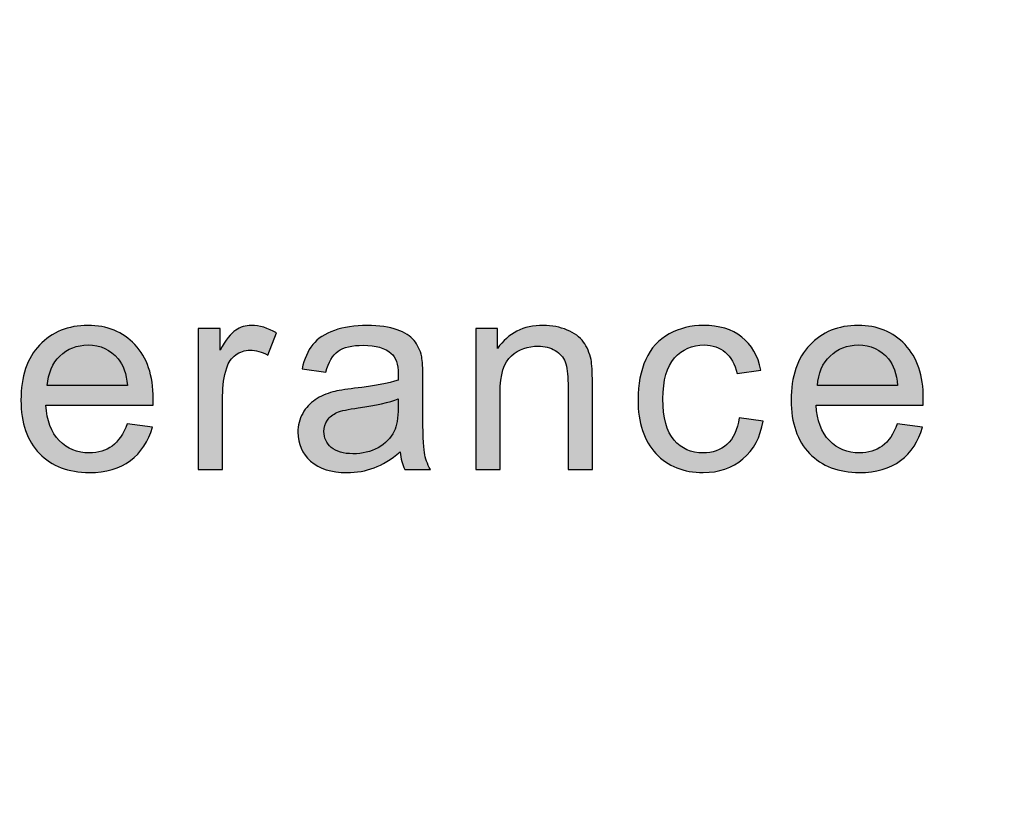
# Model space of a CAD drawing. Header units: millimetres. Extents: x -296 to 295, y -209 to 209.
# Tile 92 of 123: x 136 to 145, y -157 to -150. Entities that reach past the tile are written whole.
import ezdxf

# ---------------------------------------------------------------- set-up
doc = ezdxf.new("R2010")
doc.units = ezdxf.units.MM
doc.header["$MEASUREMENT"] = 0
doc.layers.add('layer 1', color=7, linetype='Continuous')

msp = doc.modelspace()

# ---------------------------------------------------------------- hatches: boundary and pattern name
at = {"layer": 'layer 1'}
h = msp.add_hatch(color=250, dxfattribs=at)
edge = h.paths.add_edge_path()
edge.add_spline(control_points=[(137.327, -153.7432), (137.327, -153.7432), (137.5549, -153.7727), (137.5549, -153.7727), (137.5194, -153.9025), (137.4531, -154.0037), (137.3561, -154.0753), (137.2593, -154.147), (137.1357, -154.183), (136.9851, -154.183), (136.7956, -154.183), (136.6452, -154.1257), (136.5342, -154.011), (136.4232, -153.8968), (136.3677, -153.7358), (136.3677, -153.529), (136.3677, -153.3153), (136.4236, -153.149), (136.5359, -153.0311), (136.6482, -152.9127), (136.7939, -152.8537), (136.973, -152.8537), (137.1462, -152.8537), (137.2877, -152.9115), (137.3975, -153.0274), (137.5073, -153.1433), (137.5624, -153.3063), (137.5624, -153.5163), (137.5624, -153.529), (137.5619, -153.5483), (137.5611, -153.5737), (137.5611, -153.5737), (136.5931, -153.5737), (136.5931, -153.5737), (136.6014, -153.7133), (136.6416, -153.8206), (136.7141, -153.8947), (136.7864, -153.9689), (136.8769, -154.0061), (136.9851, -154.0061), (137.0656, -154.0061), (137.1345, -153.9852), (137.1913, -153.9435), (137.2485, -153.9017), (137.2935, -153.8349), (137.327, -153.7432)], knot_values=[0, 0, 0, 0, 0.066667, 0.066667, 0.066667, 0.133333, 0.133333, 0.133333, 0.2, 0.2, 0.2, 0.266667, 0.266667, 0.266667, 0.333333, 0.333333, 0.333333, 0.4, 0.4, 0.4, 0.466667, 0.466667, 0.466667, 0.533333, 0.533333, 0.533333, 0.6, 0.6, 0.6, 0.666667, 0.666667, 0.666667, 0.733333, 0.733333, 0.733333, 0.8, 0.8, 0.8, 0.866667, 0.866667, 0.866667, 0.933333, 0.933333, 0.933333, 1, 1, 1, 1], degree=3, periodic=1)
h = msp.add_hatch(color=250, dxfattribs=at)
edge = h.paths.add_edge_path()
edge.add_spline(control_points=[(137.97, -154.156), (137.97, -154.156), (137.97, -152.8808), (137.97, -152.8808), (137.97, -152.8808), (138.1679, -152.8808), (138.1679, -152.8808), (138.1679, -152.8808), (138.1679, -153.0761), (138.1679, -153.0761), (138.2184, -152.9856), (138.2651, -152.9258), (138.3081, -152.8971), (138.3511, -152.8681), (138.3983, -152.8537), (138.4496, -152.8537), (138.5239, -152.8537), (138.5996, -152.8767), (138.6763, -152.9221), (138.6763, -152.9221), (138.5978, -153.1216), (138.5978, -153.1216), (138.5444, -153.0921), (138.491, -153.0773), (138.4376, -153.0773), (138.3896, -153.0773), (138.3466, -153.0917), (138.3085, -153.1199), (138.2706, -153.1482), (138.2434, -153.1875), (138.2272, -153.2379), (138.2025, -153.3144), (138.1904, -153.3984), (138.1904, -153.4897), (138.1904, -153.4897), (138.1904, -154.156), (138.1904, -154.156), (138.1904, -154.156), (137.97, -154.156), (137.97, -154.156)], knot_values=[0, 0, 0, 0, 0.076923, 0.076923, 0.076923, 0.153846, 0.153846, 0.153846, 0.230769, 0.230769, 0.230769, 0.307692, 0.307692, 0.307692, 0.384615, 0.384615, 0.384615, 0.461538, 0.461538, 0.461538, 0.538462, 0.538462, 0.538462, 0.615385, 0.615385, 0.615385, 0.692308, 0.692308, 0.692308, 0.769231, 0.769231, 0.769231, 0.846154, 0.846154, 0.846154, 0.923077, 0.923077, 0.923077, 1, 1, 1, 1], degree=3, periodic=1)
h = msp.add_hatch(color=250, dxfattribs=at)
edge = h.paths.add_edge_path()
edge.add_spline(control_points=[(139.7948, -153.9963), (139.713, -154.0647), (139.6341, -154.1126), (139.5585, -154.1408), (139.4829, -154.1691), (139.402, -154.183), (139.3152, -154.183), (139.1723, -154.183), (139.0626, -154.149), (138.9858, -154.0806), (138.9089, -154.0127), (138.8706, -153.9254), (138.8706, -153.8194), (138.8706, -153.7571), (138.8852, -153.7002), (138.9139, -153.6486), (138.9432, -153.597), (138.9812, -153.5561), (139.0279, -153.5249), (139.0751, -153.4938), (139.1277, -153.4701), (139.1866, -153.4541), (139.2299, -153.443), (139.2955, -153.4324), (139.3827, -153.4217), (139.5606, -153.4013), (139.6921, -153.3763), (139.776, -153.3476), (139.7768, -153.3181), (139.7772, -153.2993), (139.7772, -153.2915), (139.7772, -153.2039), (139.7563, -153.142), (139.7146, -153.106), (139.6583, -153.0573), (139.5744, -153.0331), (139.4634, -153.0331), (139.3594, -153.0331), (139.2825, -153.0511), (139.2333, -153.0868), (139.1837, -153.1224), (139.1474, -153.1854), (139.1235, -153.2764), (139.1235, -153.2764), (138.9081, -153.2469), (138.9081, -153.2469), (138.9278, -153.1564), (138.9599, -153.0831), (139.005, -153.0274), (139.05, -152.9717), (139.1152, -152.9291), (139.2004, -152.8988), (139.2851, -152.8689), (139.3841, -152.8537), (139.4959, -152.8537), (139.6069, -152.8537), (139.6975, -152.8664), (139.7672, -152.8922), (139.8366, -152.918), (139.8878, -152.95), (139.9205, -152.9889), (139.953, -153.0278), (139.976, -153.0769), (139.9894, -153.1363), (139.9964, -153.1732), (140.0002, -153.2395), (140.0002, -153.3349), (140.0002, -153.3349), (140.0002, -153.6216), (140.0002, -153.6216), (140.0002, -153.8218), (140.0048, -153.9484), (140.0139, -154.002), (140.0227, -154.0557), (140.041, -154.1069), (140.0678, -154.156), (140.0678, -154.156), (139.8374, -154.156), (139.8374, -154.156), (139.8153, -154.1105), (139.8011, -154.0573), (139.7948, -153.9963)], knot_values=[0, 0, 0, 0, 0.037037, 0.037037, 0.037037, 0.074074, 0.074074, 0.074074, 0.111111, 0.111111, 0.111111, 0.148148, 0.148148, 0.148148, 0.185185, 0.185185, 0.185185, 0.222222, 0.222222, 0.222222, 0.259259, 0.259259, 0.259259, 0.296296, 0.296296, 0.296296, 0.333333, 0.333333, 0.333333, 0.37037, 0.37037, 0.37037, 0.407407, 0.407407, 0.407407, 0.444444, 0.444444, 0.444444, 0.481481, 0.481481, 0.481481, 0.518519, 0.518519, 0.518519, 0.555556, 0.555556, 0.555556, 0.592593, 0.592593, 0.592593, 0.62963, 0.62963, 0.62963, 0.666667, 0.666667, 0.666667, 0.703704, 0.703704, 0.703704, 0.740741, 0.740741, 0.740741, 0.777778, 0.777778, 0.777778, 0.814815, 0.814815, 0.814815, 0.851852, 0.851852, 0.851852, 0.888889, 0.888889, 0.888889, 0.925926, 0.925926, 0.925926, 0.962963, 0.962963, 0.962963, 1, 1, 1, 1], degree=3, periodic=1)
h = msp.add_hatch(color=250, dxfattribs=at)
edge = h.paths.add_edge_path()
edge.add_spline(control_points=[(140.4779, -154.156), (140.4779, -154.156), (140.4779, -152.8808), (140.4779, -152.8808), (140.4779, -152.8808), (140.6758, -152.8808), (140.6758, -152.8808), (140.6758, -152.8808), (140.6758, -153.0618), (140.6758, -153.0618), (140.7709, -152.9229), (140.9087, -152.8537), (141.0886, -152.8537), (141.1671, -152.8537), (141.2389, -152.8677), (141.3044, -152.8951), (141.37, -152.9225), (141.4192, -152.959), (141.4518, -153.0036), (141.4844, -153.0483), (141.5073, -153.1015), (141.5202, -153.1629), (141.5282, -153.2031), (141.5324, -153.2731), (141.5324, -153.373), (141.5324, -153.373), (141.5324, -154.156), (141.5324, -154.156), (141.5324, -154.156), (141.312, -154.156), (141.312, -154.156), (141.312, -154.156), (141.312, -153.3812), (141.312, -153.3812), (141.312, -153.2931), (141.3036, -153.2272), (141.2865, -153.1838), (141.2694, -153.1404), (141.2389, -153.1056), (141.1955, -153.0794), (141.1521, -153.0536), (141.1008, -153.0405), (141.0423, -153.0405), (140.9488, -153.0405), (140.8683, -153.0696), (140.8002, -153.1281), (140.7322, -153.1863), (140.6983, -153.2972), (140.6983, -153.4602), (140.6983, -153.4602), (140.6983, -154.156), (140.6983, -154.156), (140.6983, -154.156), (140.4779, -154.156), (140.4779, -154.156)], knot_values=[0, 0, 0, 0, 0.055556, 0.055556, 0.055556, 0.111111, 0.111111, 0.111111, 0.166667, 0.166667, 0.166667, 0.222222, 0.222222, 0.222222, 0.277778, 0.277778, 0.277778, 0.333333, 0.333333, 0.333333, 0.388889, 0.388889, 0.388889, 0.444444, 0.444444, 0.444444, 0.5, 0.5, 0.5, 0.555556, 0.555556, 0.555556, 0.611111, 0.611111, 0.611111, 0.666667, 0.666667, 0.666667, 0.722222, 0.722222, 0.722222, 0.777778, 0.777778, 0.777778, 0.833333, 0.833333, 0.833333, 0.888889, 0.888889, 0.888889, 0.944444, 0.944444, 0.944444, 1, 1, 1, 1], degree=3, periodic=1)
h = msp.add_hatch(color=250, dxfattribs=at)
edge = h.paths.add_edge_path()
edge.add_spline(control_points=[(142.8592, -153.6892), (142.8592, -153.6892), (143.0746, -153.7186), (143.0746, -153.7186), (143.0508, -153.864), (142.9907, -153.9775), (142.8934, -154.0598), (142.7962, -154.1421), (142.6764, -154.183), (142.5348, -154.183), (142.3575, -154.183), (142.2146, -154.1261), (142.107, -154.0123), (141.9988, -153.8984), (141.945, -153.7354), (141.945, -153.5233), (141.945, -153.3857), (141.9684, -153.2657), (142.0147, -153.1625), (142.061, -153.0597), (142.1316, -152.9823), (142.2268, -152.9311), (142.3216, -152.8795), (142.4246, -152.8537), (142.5366, -152.8537), (142.6772, -152.8537), (142.7928, -152.8885), (142.8821, -152.9586), (142.9719, -153.0286), (143.0295, -153.1281), (143.0546, -153.2567), (143.0546, -153.2567), (142.8417, -153.2886), (142.8417, -153.2886), (142.8213, -153.2031), (142.7853, -153.1388), (142.7332, -153.0954), (142.6814, -153.0524), (142.6187, -153.0306), (142.5453, -153.0306), (142.4342, -153.0306), (142.3441, -153.0696), (142.2744, -153.1474), (142.2051, -153.2256), (142.1704, -153.3484), (142.1704, -153.5172), (142.1704, -153.6883), (142.2038, -153.8124), (142.2706, -153.8898), (142.3378, -153.9672), (142.425, -154.0061), (142.5324, -154.0061), (142.6192, -154.0061), (142.6914, -153.9803), (142.749, -153.9283), (142.807, -153.8767), (142.8438, -153.7969), (142.8592, -153.6892)], knot_values=[0, 0, 0, 0, 0.052632, 0.052632, 0.052632, 0.105263, 0.105263, 0.105263, 0.157895, 0.157895, 0.157895, 0.210526, 0.210526, 0.210526, 0.263158, 0.263158, 0.263158, 0.315789, 0.315789, 0.315789, 0.368421, 0.368421, 0.368421, 0.421053, 0.421053, 0.421053, 0.473684, 0.473684, 0.473684, 0.526316, 0.526316, 0.526316, 0.578947, 0.578947, 0.578947, 0.631579, 0.631579, 0.631579, 0.684211, 0.684211, 0.684211, 0.736842, 0.736842, 0.736842, 0.789474, 0.789474, 0.789474, 0.842105, 0.842105, 0.842105, 0.894737, 0.894737, 0.894737, 0.947368, 0.947368, 0.947368, 1, 1, 1, 1], degree=3, periodic=1)
h = msp.add_hatch(color=250, dxfattribs=at)
edge = h.paths.add_edge_path()
edge.add_spline(control_points=[(144.2883, -153.7432), (144.2883, -153.7432), (144.5163, -153.7727), (144.5163, -153.7727), (144.4808, -153.9025), (144.4144, -154.0037), (144.3175, -154.0753), (144.2207, -154.147), (144.0971, -154.183), (143.9464, -154.183), (143.7569, -154.183), (143.6066, -154.1257), (143.4956, -154.011), (143.3846, -153.8968), (143.329, -153.7358), (143.329, -153.529), (143.329, -153.3153), (143.385, -153.149), (143.4972, -153.0311), (143.6095, -152.9127), (143.7552, -152.8537), (143.9343, -152.8537), (144.1076, -152.8537), (144.2491, -152.9115), (144.3589, -153.0274), (144.4687, -153.1433), (144.5237, -153.3063), (144.5237, -153.5163), (144.5237, -153.529), (144.5233, -153.5483), (144.5225, -153.5737), (144.5225, -153.5737), (143.5545, -153.5737), (143.5545, -153.5737), (143.5628, -153.7133), (143.6029, -153.8206), (143.6755, -153.8947), (143.7478, -153.9689), (143.8383, -154.0061), (143.9464, -154.0061), (144.027, -154.0061), (144.0959, -153.9852), (144.1527, -153.9435), (144.2098, -153.9017), (144.2549, -153.8349), (144.2883, -153.7432)], knot_values=[0, 0, 0, 0, 0.066667, 0.066667, 0.066667, 0.133333, 0.133333, 0.133333, 0.2, 0.2, 0.2, 0.266667, 0.266667, 0.266667, 0.333333, 0.333333, 0.333333, 0.4, 0.4, 0.4, 0.466667, 0.466667, 0.466667, 0.533333, 0.533333, 0.533333, 0.6, 0.6, 0.6, 0.666667, 0.666667, 0.666667, 0.733333, 0.733333, 0.733333, 0.8, 0.8, 0.8, 0.866667, 0.866667, 0.866667, 0.933333, 0.933333, 0.933333, 1, 1, 1, 1], degree=3, periodic=1)
h = msp.add_hatch(color=250, dxfattribs=at)
edge = h.paths.add_edge_path()
edge.add_spline(control_points=[(136.6056, -153.3968), (136.6056, -153.3968), (137.3294, -153.3968), (137.3294, -153.3968), (137.3198, -153.2895), (137.2919, -153.2092), (137.2463, -153.1556), (137.1767, -153.0724), (137.0857, -153.0306), (136.9742, -153.0306), (136.8732, -153.0306), (136.7884, -153.0638), (136.7195, -153.1302), (136.6511, -153.1965), (136.6131, -153.2854), (136.6056, -153.3968)], knot_values=[0, 0, 0, 0, 0.2, 0.2, 0.2, 0.4, 0.4, 0.4, 0.6, 0.6, 0.6, 0.8, 0.8, 0.8, 1, 1, 1, 1], degree=3, periodic=1)
h = msp.add_hatch(color=250, dxfattribs=at)
edge = h.paths.add_edge_path()
edge.add_spline(control_points=[(143.5669, -153.3968), (143.5669, -153.3968), (144.2908, -153.3968), (144.2908, -153.3968), (144.2812, -153.2895), (144.2533, -153.2092), (144.2077, -153.1556), (144.1381, -153.0724), (144.0471, -153.0306), (143.9355, -153.0306), (143.8345, -153.0306), (143.7498, -153.0638), (143.6809, -153.1302), (143.6125, -153.1965), (143.5745, -153.2854), (143.5669, -153.3968)], knot_values=[0, 0, 0, 0, 0.2, 0.2, 0.2, 0.4, 0.4, 0.4, 0.6, 0.6, 0.6, 0.8, 0.8, 0.8, 1, 1, 1, 1], degree=3, periodic=1)
h = msp.add_hatch(color=250, dxfattribs=at)
edge = h.paths.add_edge_path()
edge.add_spline(control_points=[(139.7772, -153.5172), (139.6971, -153.5491), (139.5769, -153.5761), (139.4166, -153.5982), (139.3256, -153.6109), (139.2613, -153.6253), (139.2237, -153.6412), (139.1862, -153.6572), (139.1574, -153.6806), (139.1369, -153.7109), (139.1165, -153.7416), (139.106, -153.7756), (139.106, -153.8132), (139.106, -153.8702), (139.1281, -153.9181), (139.1727, -153.9562), (139.2175, -153.9942), (139.2825, -154.0135), (139.3682, -154.0135), (139.4529, -154.0135), (139.5285, -153.9955), (139.5949, -153.959), (139.6608, -153.923), (139.7096, -153.8734), (139.7405, -153.8108), (139.7643, -153.762), (139.776, -153.6904), (139.776, -153.5958), (139.776, -153.5958), (139.7772, -153.5172), (139.7772, -153.5172)], knot_values=[0, 0, 0, 0, 0.1, 0.1, 0.1, 0.2, 0.2, 0.2, 0.3, 0.3, 0.3, 0.4, 0.4, 0.4, 0.5, 0.5, 0.5, 0.6, 0.6, 0.6, 0.7, 0.7, 0.7, 0.8, 0.8, 0.8, 0.9, 0.9, 0.9, 1, 1, 1, 1], degree=3, periodic=1)

# ---------------------------------------------------------------- linework, layer by layer
at = {"layer": 'layer 1', "color": 1, "lineweight": 0}
msp.add_open_spline([(295.3283, 209.2747), (295.3283, 209.2747), (295.3283, -208.9236), (295.3283, -208.9236), (295.3283, -208.9236), (-296.1944, -208.9236), (-296.1944, -208.9236), (-296.1944, -208.9236), (-296.1944, 209.2747), (-296.1944, 209.2747), (-296.1944, 209.2747), (295.3283, 209.2747), (295.3283, 209.2747)], degree=3, knots=[0, 0, 0, 0, 0.25, 0.25, 0.25, 0.5, 0.5, 0.5, 0.75, 0.75, 0.75, 1, 1, 1, 1], dxfattribs=at)
at = {"layer": 'layer 1', "color": 5, "lineweight": 0}
msp.add_open_spline([(-281.2487, 194.7284), (-281.2487, 194.7284), (-281.2487, -197.0649), (-281.2487, -197.0649), (-281.2487, -197.0649), (283.3586, -197.0649), (283.3586, -197.0649)], degree=3, knots=[0, 0, 0, 0, 0.5, 0.5, 0.5, 1, 1, 1, 1], dxfattribs=at)
at = {"layer": 'layer 1', "color": 250}
for points, knots in [([(137.327, -153.7432), (137.327, -153.7432), (137.5549, -153.7727), (137.5549, -153.7727), (137.5194, -153.9025), (137.4531, -154.0037), (137.3561, -154.0753), (137.2593, -154.147), (137.1357, -154.183), (136.9851, -154.183), (136.7956, -154.183), (136.6452, -154.1257), (136.5342, -154.011), (136.4232, -153.8968), (136.3677, -153.7358), (136.3677, -153.529), (136.3677, -153.3153), (136.4236, -153.149), (136.5359, -153.0311), (136.6482, -152.9127), (136.7939, -152.8537), (136.973, -152.8537), (137.1462, -152.8537), (137.2877, -152.9115), (137.3975, -153.0274), (137.5073, -153.1433), (137.5624, -153.3063), (137.5624, -153.5163), (137.5624, -153.529), (137.5619, -153.5483), (137.5611, -153.5737), (137.5611, -153.5737), (136.5931, -153.5737), (136.5931, -153.5737), (136.6014, -153.7133), (136.6416, -153.8206), (136.7141, -153.8947), (136.7864, -153.9689), (136.8769, -154.0061), (136.9851, -154.0061), (137.0656, -154.0061), (137.1345, -153.9852), (137.1913, -153.9435), (137.2485, -153.9017), (137.2935, -153.8349), (137.327, -153.7432)], [0, 0, 0, 0, 0.066667, 0.066667, 0.066667, 0.133333, 0.133333, 0.133333, 0.2, 0.2, 0.2, 0.266667, 0.266667, 0.266667, 0.333333, 0.333333, 0.333333, 0.4, 0.4, 0.4, 0.466667, 0.466667, 0.466667, 0.533333, 0.533333, 0.533333, 0.6, 0.6, 0.6, 0.666667, 0.666667, 0.666667, 0.733333, 0.733333, 0.733333, 0.8, 0.8, 0.8, 0.866667, 0.866667, 0.866667, 0.933333, 0.933333, 0.933333, 1, 1, 1, 1]), ([(137.97, -154.156), (137.97, -154.156), (137.97, -152.8808), (137.97, -152.8808), (137.97, -152.8808), (138.1679, -152.8808), (138.1679, -152.8808), (138.1679, -152.8808), (138.1679, -153.0761), (138.1679, -153.0761), (138.2184, -152.9856), (138.2651, -152.9258), (138.3081, -152.8971), (138.3511, -152.8681), (138.3983, -152.8537), (138.4496, -152.8537), (138.5239, -152.8537), (138.5996, -152.8767), (138.6763, -152.9221), (138.6763, -152.9221), (138.5978, -153.1216), (138.5978, -153.1216), (138.5444, -153.0921), (138.491, -153.0773), (138.4376, -153.0773), (138.3896, -153.0773), (138.3466, -153.0917), (138.3085, -153.1199), (138.2706, -153.1482), (138.2434, -153.1875), (138.2272, -153.2379), (138.2025, -153.3144), (138.1904, -153.3984), (138.1904, -153.4897), (138.1904, -153.4897), (138.1904, -154.156), (138.1904, -154.156), (138.1904, -154.156), (137.97, -154.156), (137.97, -154.156)], [0, 0, 0, 0, 0.076923, 0.076923, 0.076923, 0.153846, 0.153846, 0.153846, 0.230769, 0.230769, 0.230769, 0.307692, 0.307692, 0.307692, 0.384615, 0.384615, 0.384615, 0.461538, 0.461538, 0.461538, 0.538462, 0.538462, 0.538462, 0.615385, 0.615385, 0.615385, 0.692308, 0.692308, 0.692308, 0.769231, 0.769231, 0.769231, 0.846154, 0.846154, 0.846154, 0.923077, 0.923077, 0.923077, 1, 1, 1, 1]), ([(139.7948, -153.9963), (139.713, -154.0647), (139.6341, -154.1126), (139.5585, -154.1408), (139.4829, -154.1691), (139.402, -154.183), (139.3152, -154.183), (139.1723, -154.183), (139.0626, -154.149), (138.9858, -154.0806), (138.9089, -154.0127), (138.8706, -153.9254), (138.8706, -153.8194), (138.8706, -153.7571), (138.8852, -153.7002), (138.9139, -153.6486), (138.9432, -153.597), (138.9812, -153.5561), (139.0279, -153.5249), (139.0751, -153.4938), (139.1277, -153.4701), (139.1866, -153.4541), (139.2299, -153.443), (139.2955, -153.4324), (139.3827, -153.4217), (139.5606, -153.4013), (139.6921, -153.3763), (139.776, -153.3476), (139.7768, -153.3181), (139.7772, -153.2993), (139.7772, -153.2915), (139.7772, -153.2039), (139.7563, -153.142), (139.7146, -153.106), (139.6583, -153.0573), (139.5744, -153.0331), (139.4634, -153.0331), (139.3594, -153.0331), (139.2825, -153.0511), (139.2333, -153.0868), (139.1837, -153.1224), (139.1474, -153.1854), (139.1235, -153.2764), (139.1235, -153.2764), (138.9081, -153.2469), (138.9081, -153.2469), (138.9278, -153.1564), (138.9599, -153.0831), (139.005, -153.0274), (139.05, -152.9717), (139.1152, -152.9291), (139.2004, -152.8988), (139.2851, -152.8689), (139.3841, -152.8537), (139.4959, -152.8537), (139.6069, -152.8537), (139.6975, -152.8664), (139.7672, -152.8922), (139.8366, -152.918), (139.8878, -152.95), (139.9205, -152.9889), (139.953, -153.0278), (139.976, -153.0769), (139.9894, -153.1363), (139.9964, -153.1732), (140.0002, -153.2395), (140.0002, -153.3349), (140.0002, -153.3349), (140.0002, -153.6216), (140.0002, -153.6216), (140.0002, -153.8218), (140.0048, -153.9484), (140.0139, -154.002), (140.0227, -154.0557), (140.041, -154.1069), (140.0678, -154.156), (140.0678, -154.156), (139.8374, -154.156), (139.8374, -154.156), (139.8153, -154.1105), (139.8011, -154.0573), (139.7948, -153.9963)], [0, 0, 0, 0, 0.037037, 0.037037, 0.037037, 0.074074, 0.074074, 0.074074, 0.111111, 0.111111, 0.111111, 0.148148, 0.148148, 0.148148, 0.185185, 0.185185, 0.185185, 0.222222, 0.222222, 0.222222, 0.259259, 0.259259, 0.259259, 0.296296, 0.296296, 0.296296, 0.333333, 0.333333, 0.333333, 0.37037, 0.37037, 0.37037, 0.407407, 0.407407, 0.407407, 0.444444, 0.444444, 0.444444, 0.481481, 0.481481, 0.481481, 0.518519, 0.518519, 0.518519, 0.555556, 0.555556, 0.555556, 0.592593, 0.592593, 0.592593, 0.62963, 0.62963, 0.62963, 0.666667, 0.666667, 0.666667, 0.703704, 0.703704, 0.703704, 0.740741, 0.740741, 0.740741, 0.777778, 0.777778, 0.777778, 0.814815, 0.814815, 0.814815, 0.851852, 0.851852, 0.851852, 0.888889, 0.888889, 0.888889, 0.925926, 0.925926, 0.925926, 0.962963, 0.962963, 0.962963, 1, 1, 1, 1]), ([(140.4779, -154.156), (140.4779, -154.156), (140.4779, -152.8808), (140.4779, -152.8808), (140.4779, -152.8808), (140.6758, -152.8808), (140.6758, -152.8808), (140.6758, -152.8808), (140.6758, -153.0618), (140.6758, -153.0618), (140.7709, -152.9229), (140.9087, -152.8537), (141.0886, -152.8537), (141.1671, -152.8537), (141.2389, -152.8677), (141.3044, -152.8951), (141.37, -152.9225), (141.4192, -152.959), (141.4518, -153.0036), (141.4844, -153.0483), (141.5073, -153.1015), (141.5202, -153.1629), (141.5282, -153.2031), (141.5324, -153.2731), (141.5324, -153.373), (141.5324, -153.373), (141.5324, -154.156), (141.5324, -154.156), (141.5324, -154.156), (141.312, -154.156), (141.312, -154.156), (141.312, -154.156), (141.312, -153.3812), (141.312, -153.3812), (141.312, -153.2931), (141.3036, -153.2272), (141.2865, -153.1838), (141.2694, -153.1404), (141.2389, -153.1056), (141.1955, -153.0794), (141.1521, -153.0536), (141.1008, -153.0405), (141.0423, -153.0405), (140.9488, -153.0405), (140.8683, -153.0696), (140.8002, -153.1281), (140.7322, -153.1863), (140.6983, -153.2972), (140.6983, -153.4602), (140.6983, -153.4602), (140.6983, -154.156), (140.6983, -154.156), (140.6983, -154.156), (140.4779, -154.156), (140.4779, -154.156)], [0, 0, 0, 0, 0.055556, 0.055556, 0.055556, 0.111111, 0.111111, 0.111111, 0.166667, 0.166667, 0.166667, 0.222222, 0.222222, 0.222222, 0.277778, 0.277778, 0.277778, 0.333333, 0.333333, 0.333333, 0.388889, 0.388889, 0.388889, 0.444444, 0.444444, 0.444444, 0.5, 0.5, 0.5, 0.555556, 0.555556, 0.555556, 0.611111, 0.611111, 0.611111, 0.666667, 0.666667, 0.666667, 0.722222, 0.722222, 0.722222, 0.777778, 0.777778, 0.777778, 0.833333, 0.833333, 0.833333, 0.888889, 0.888889, 0.888889, 0.944444, 0.944444, 0.944444, 1, 1, 1, 1]), ([(142.8592, -153.6892), (142.8592, -153.6892), (143.0746, -153.7186), (143.0746, -153.7186), (143.0508, -153.864), (142.9907, -153.9775), (142.8934, -154.0598), (142.7962, -154.1421), (142.6764, -154.183), (142.5348, -154.183), (142.3575, -154.183), (142.2146, -154.1261), (142.107, -154.0123), (141.9988, -153.8984), (141.945, -153.7354), (141.945, -153.5233), (141.945, -153.3857), (141.9684, -153.2657), (142.0147, -153.1625), (142.061, -153.0597), (142.1316, -152.9823), (142.2268, -152.9311), (142.3216, -152.8795), (142.4246, -152.8537), (142.5366, -152.8537), (142.6772, -152.8537), (142.7928, -152.8885), (142.8821, -152.9586), (142.9719, -153.0286), (143.0295, -153.1281), (143.0546, -153.2567), (143.0546, -153.2567), (142.8417, -153.2886), (142.8417, -153.2886), (142.8213, -153.2031), (142.7853, -153.1388), (142.7332, -153.0954), (142.6814, -153.0524), (142.6187, -153.0306), (142.5453, -153.0306), (142.4342, -153.0306), (142.3441, -153.0696), (142.2744, -153.1474), (142.2051, -153.2256), (142.1704, -153.3484), (142.1704, -153.5172), (142.1704, -153.6883), (142.2038, -153.8124), (142.2706, -153.8898), (142.3378, -153.9672), (142.425, -154.0061), (142.5324, -154.0061), (142.6192, -154.0061), (142.6914, -153.9803), (142.749, -153.9283), (142.807, -153.8767), (142.8438, -153.7969), (142.8592, -153.6892)], [0, 0, 0, 0, 0.052632, 0.052632, 0.052632, 0.105263, 0.105263, 0.105263, 0.157895, 0.157895, 0.157895, 0.210526, 0.210526, 0.210526, 0.263158, 0.263158, 0.263158, 0.315789, 0.315789, 0.315789, 0.368421, 0.368421, 0.368421, 0.421053, 0.421053, 0.421053, 0.473684, 0.473684, 0.473684, 0.526316, 0.526316, 0.526316, 0.578947, 0.578947, 0.578947, 0.631579, 0.631579, 0.631579, 0.684211, 0.684211, 0.684211, 0.736842, 0.736842, 0.736842, 0.789474, 0.789474, 0.789474, 0.842105, 0.842105, 0.842105, 0.894737, 0.894737, 0.894737, 0.947368, 0.947368, 0.947368, 1, 1, 1, 1]), ([(144.2883, -153.7432), (144.2883, -153.7432), (144.5163, -153.7727), (144.5163, -153.7727), (144.4808, -153.9025), (144.4144, -154.0037), (144.3175, -154.0753), (144.2207, -154.147), (144.0971, -154.183), (143.9464, -154.183), (143.7569, -154.183), (143.6066, -154.1257), (143.4956, -154.011), (143.3846, -153.8968), (143.329, -153.7358), (143.329, -153.529), (143.329, -153.3153), (143.385, -153.149), (143.4972, -153.0311), (143.6095, -152.9127), (143.7552, -152.8537), (143.9343, -152.8537), (144.1076, -152.8537), (144.2491, -152.9115), (144.3589, -153.0274), (144.4687, -153.1433), (144.5237, -153.3063), (144.5237, -153.5163), (144.5237, -153.529), (144.5233, -153.5483), (144.5225, -153.5737), (144.5225, -153.5737), (143.5545, -153.5737), (143.5545, -153.5737), (143.5628, -153.7133), (143.6029, -153.8206), (143.6755, -153.8947), (143.7478, -153.9689), (143.8383, -154.0061), (143.9464, -154.0061), (144.027, -154.0061), (144.0959, -153.9852), (144.1527, -153.9435), (144.2098, -153.9017), (144.2549, -153.8349), (144.2883, -153.7432)], [0, 0, 0, 0, 0.066667, 0.066667, 0.066667, 0.133333, 0.133333, 0.133333, 0.2, 0.2, 0.2, 0.266667, 0.266667, 0.266667, 0.333333, 0.333333, 0.333333, 0.4, 0.4, 0.4, 0.466667, 0.466667, 0.466667, 0.533333, 0.533333, 0.533333, 0.6, 0.6, 0.6, 0.666667, 0.666667, 0.666667, 0.733333, 0.733333, 0.733333, 0.8, 0.8, 0.8, 0.866667, 0.866667, 0.866667, 0.933333, 0.933333, 0.933333, 1, 1, 1, 1]), ([(136.6056, -153.3968), (136.6056, -153.3968), (137.3294, -153.3968), (137.3294, -153.3968), (137.3198, -153.2895), (137.2919, -153.2092), (137.2463, -153.1556), (137.1767, -153.0724), (137.0857, -153.0306), (136.9742, -153.0306), (136.8732, -153.0306), (136.7884, -153.0638), (136.7195, -153.1302), (136.6511, -153.1965), (136.6131, -153.2854), (136.6056, -153.3968)], [0, 0, 0, 0, 0.2, 0.2, 0.2, 0.4, 0.4, 0.4, 0.6, 0.6, 0.6, 0.8, 0.8, 0.8, 1, 1, 1, 1]), ([(143.5669, -153.3968), (143.5669, -153.3968), (144.2908, -153.3968), (144.2908, -153.3968), (144.2812, -153.2895), (144.2533, -153.2092), (144.2077, -153.1556), (144.1381, -153.0724), (144.0471, -153.0306), (143.9355, -153.0306), (143.8345, -153.0306), (143.7498, -153.0638), (143.6809, -153.1302), (143.6125, -153.1965), (143.5745, -153.2854), (143.5669, -153.3968)], [0, 0, 0, 0, 0.2, 0.2, 0.2, 0.4, 0.4, 0.4, 0.6, 0.6, 0.6, 0.8, 0.8, 0.8, 1, 1, 1, 1]), ([(139.7772, -153.5172), (139.6971, -153.5491), (139.5769, -153.5761), (139.4166, -153.5982), (139.3256, -153.6109), (139.2613, -153.6253), (139.2237, -153.6412), (139.1862, -153.6572), (139.1574, -153.6806), (139.1369, -153.7109), (139.1165, -153.7416), (139.106, -153.7756), (139.106, -153.8132), (139.106, -153.8702), (139.1281, -153.9181), (139.1727, -153.9562), (139.2175, -153.9942), (139.2825, -154.0135), (139.3682, -154.0135), (139.4529, -154.0135), (139.5285, -153.9955), (139.5949, -153.959), (139.6608, -153.923), (139.7096, -153.8734), (139.7405, -153.8108), (139.7643, -153.762), (139.776, -153.6904), (139.776, -153.5958), (139.776, -153.5958), (139.7772, -153.5172), (139.7772, -153.5172)], [0, 0, 0, 0, 0.1, 0.1, 0.1, 0.2, 0.2, 0.2, 0.3, 0.3, 0.3, 0.4, 0.4, 0.4, 0.5, 0.5, 0.5, 0.6, 0.6, 0.6, 0.7, 0.7, 0.7, 0.8, 0.8, 0.8, 0.9, 0.9, 0.9, 1, 1, 1, 1])]:
    msp.add_open_spline(points, degree=3, knots=knots, dxfattribs=at)

doc.saveas('drawing.dxf')
